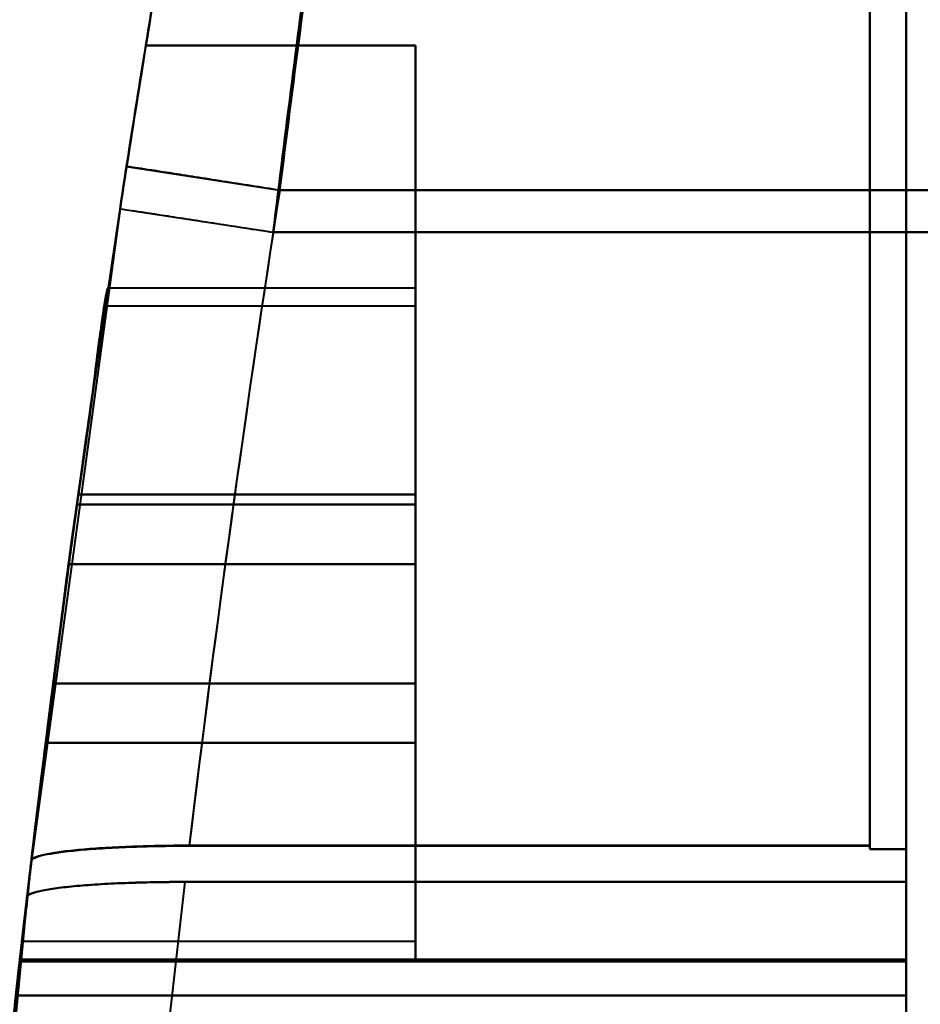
# Model space of a CAD drawing. Header units: millimetres. Extents: x -695 to 695, y -1115 to 611.
# Tile 14 of 87: x -565 to -547, y -312 to -293. Entities that reach past the tile are written whole.
import ezdxf

# ---------------------------------------------------------------- set-up
doc = ezdxf.new("R2010")
doc.units = ezdxf.units.MM
doc.layers.add('G-IMPT', color=8, linetype='Continuous', lineweight=40)

# ---------------------------------------------------------------- blocks, each defined once
blk = doc.blocks.new('NEXA 700 CALQUES_dwg-751640-Niveau de réf_')
at = {"layer": 'G-IMPT'}
for p, q in [((-548.17, -295.221), (-548.17, -306.105)), ((-548.17, -295.221), (-548.17, -306.105)), ((-548.17, -306.105), (-548.17, -295.221)), ((-548.17, -306.105), (-548.17, -295.221)), ((-547.47, -295.221), (-547.47, -306.105)), ((-547.47, -295.221), (-547.47, -306.105)), ((-547.47, -306.105), (-547.47, -295.221)), ((-547.47, -306.105), (-547.47, -295.221)), ((-548.17, -295.729), (-548.17, -306.105)), ((-548.17, -295.729), (-548.17, -306.105)), ((-548.17, -306.105), (-548.17, -295.729)), ((-548.17, -306.105), (-548.17, -295.729)), ((-547.47, -295.729), (-547.47, -306.105)), ((-547.47, -295.729), (-547.47, -306.105)), ((-547.47, -306.105), (-547.47, -295.729)), ((-547.47, -306.105), (-547.47, -295.729)), ((-548.17, -296.384), (-548.17, -306.919)), ((-548.17, -296.384), (-548.17, -306.919)), ((-548.17, -306.919), (-548.17, -296.384)), ((-548.17, -306.919), (-548.17, -296.384)), ((-547.47, -296.384), (-547.47, -306.919)), ((-547.47, -296.384), (-547.47, -306.919)), ((-547.47, -306.919), (-547.47, -296.384)), ((-547.47, -306.919), (-547.47, -296.384)), ((-548.17, -296.875), (-548.17, -306.919)), ((-548.17, -296.875), (-548.17, -306.919)), ((-548.17, -306.919), (-548.17, -296.875)), ((-548.17, -306.919), (-548.17, -296.875)), ((-547.47, -296.875), (-547.47, -306.919)), ((-547.47, -296.875), (-547.47, -306.919)), ((-547.47, -306.919), (-547.47, -296.875)), ((-547.47, -306.919), (-547.47, -296.875)), ((-562.563, -305.643), (-559.599, -306.105)), ((-562.563, -305.643), (-559.599, -306.105)), ((-562.69, -306.463), (-564.407, -319.085)), ((-562.69, -306.463), (-564.407, -319.085)), ((-562.69, -306.463), (-559.724, -306.919)), ((-562.69, -306.463), (-559.724, -306.919)), ((-556.97, -308), (-562.923, -308)), ((-556.97, -308), (-562.923, -308)), ((-556.97, -308), (-556.97, -321)), ((-556.97, -308), (-556.97, -321)), ((-556.97, -308), (-556.97, -321)), ((-556.97, -308), (-556.97, -321)), ((-556.97, -321), (-556.97, -308)), ((-556.97, -321), (-556.97, -308)), ((-556.97, -321), (-556.97, -308)), ((-556.97, -321), (-556.97, -308)), ((-556.97, -308.35), (-562.975, -308.35)), ((-556.97, -308.35), (-562.975, -308.35)), ((-556.97, -308.35), (-556.97, -320.65)), ((-556.97, -308.35), (-556.97, -320.65)), ((-556.97, -308.35), (-556.97, -320.65)), ((-556.97, -308.35), (-556.97, -320.65)), ((-556.97, -320.65), (-556.97, -308.35)), ((-556.97, -320.65), (-556.97, -308.35)), ((-556.97, -320.65), (-556.97, -308.35)), ((-556.97, -320.65), (-556.97, -308.35)), ((-563.681, -313.345), (-563.524, -312.191)), ((-563.524, -312.191), (-563.681, -313.345)), ((-563.681, -313.345), (-563.524, -312.191)), ((-563.524, -312.191), (-563.681, -313.345)), ((-563.681, -313.345), (-563.524, -312.191)), ((-563.524, -312.191), (-563.681, -313.345)), ((-563.681, -313.345), (-563.524, -312.191)), ((-563.524, -312.191), (-563.681, -313.345)), ((-563.984, -315.655), (-564.13, -316.809)), ((-564.13, -316.809), (-563.984, -315.655)), ((-563.984, -315.655), (-564.13, -316.809)), ((-564.13, -316.809), (-563.984, -315.655)), ((-563.984, -315.655), (-564.13, -316.809)), ((-564.13, -316.809), (-563.984, -315.655)), ((-563.984, -315.655), (-564.13, -316.809)), ((-564.13, -316.809), (-563.984, -315.655)), ((-564.589, -320.65), (-556.97, -320.65)), ((-564.589, -320.65), (-556.97, -320.65)), ((-564.628, -321), (-556.97, -321)), ((-564.628, -321), (-556.97, -321)), ((-547.47, -331.657), (-547.47, -321.006)), ((-547.47, -331.657), (-547.47, -321.006)), ((-547.47, -321.006), (-547.47, -331.657)), ((-547.47, -321.006), (-547.47, -331.657)), ((-547.47, -331.657), (-547.47, -321.041)), ((-547.47, -331.657), (-547.47, -321.041)), ((-547.47, -321.041), (-547.47, -331.657)), ((-547.47, -321.041), (-547.47, -331.657)), ((-547.47, -321.703), (-547.47, -331.657)), ((-547.47, -321.703), (-547.47, -331.657)), ((-547.47, -321.703), (-547.47, -331.657)), ((-547.47, -321.703), (-547.47, -331.657)), ((-547.47, -331.657), (-547.47, -321.703)), ((-547.47, -331.657), (-547.47, -321.703)), ((-547.47, -331.657), (-547.47, -321.703)), ((-547.47, -331.657), (-547.47, -321.703))]:
    blk.add_line(p, q, dxfattribs=at)
at = {"layer": 'G-IMPT', "flags": 128}
for points in [[(-556.97, -303.3), (-558.275, -303.3), (-559.58, -303.3), (-560.885, -303.3), (-562.19, -303.3)], [(-562.19, -303.3), (-560.885, -303.3), (-559.58, -303.3), (-558.275, -303.3), (-556.97, -303.3)], [(-562.19, -303.3), (-560.885, -303.3), (-559.58, -303.3), (-558.275, -303.3), (-556.97, -303.3)], [(-556.97, -303.3), (-558.275, -303.3), (-559.58, -303.3), (-560.885, -303.3), (-562.19, -303.3)], [(-556.97, -303.3), (-558.275, -303.3), (-559.58, -303.3), (-560.885, -303.3), (-562.19, -303.3)], [(-562.19, -303.3), (-560.885, -303.3), (-559.58, -303.3), (-558.275, -303.3), (-556.97, -303.3)], [(-562.19, -303.3), (-560.885, -303.3), (-559.58, -303.3), (-558.275, -303.3), (-556.97, -303.3)], [(-556.97, -303.3), (-558.275, -303.3), (-559.58, -303.3), (-560.885, -303.3), (-562.19, -303.3)], [(-556.97, -303.3), (-558.275, -303.3), (-559.58, -303.3), (-560.885, -303.3), (-562.19, -303.3)], [(-562.19, -303.3), (-560.885, -303.3), (-559.58, -303.3), (-558.275, -303.3), (-556.97, -303.3)], [(-562.19, -303.3), (-560.885, -303.3), (-559.58, -303.3), (-558.275, -303.3), (-556.97, -303.3)], [(-556.97, -303.3), (-558.275, -303.3), (-559.58, -303.3), (-560.885, -303.3), (-562.19, -303.3)], [(-556.97, -303.3), (-558.275, -303.3), (-559.58, -303.3), (-560.885, -303.3), (-562.19, -303.3)], [(-562.19, -303.3), (-560.885, -303.3), (-559.58, -303.3), (-558.275, -303.3), (-556.97, -303.3)], [(-562.19, -303.3), (-560.885, -303.3), (-559.58, -303.3), (-558.275, -303.3), (-556.97, -303.3)], [(-556.97, -303.3), (-558.275, -303.3), (-559.58, -303.3), (-560.885, -303.3), (-562.19, -303.3)], [(-556.97, -303.3), (-556.97, -305.475), (-556.97, -307.65), (-556.97, -309.825), (-556.97, -312)], [(-556.97, -312), (-556.97, -309.825), (-556.97, -307.65), (-556.97, -305.475), (-556.97, -303.3)], [(-556.97, -312), (-556.97, -309.825), (-556.97, -307.65), (-556.97, -305.475), (-556.97, -303.3)], [(-556.97, -303.3), (-556.97, -305.475), (-556.97, -307.65), (-556.97, -309.825), (-556.97, -312)], [(-556.97, -303.3), (-556.97, -305.475), (-556.97, -307.65), (-556.97, -309.825), (-556.97, -312)], [(-556.97, -312), (-556.97, -309.825), (-556.97, -307.65), (-556.97, -305.475), (-556.97, -303.3)], [(-556.97, -312), (-556.97, -309.825), (-556.97, -307.65), (-556.97, -305.475), (-556.97, -303.3)], [(-556.97, -303.3), (-556.97, -305.475), (-556.97, -307.65), (-556.97, -309.825), (-556.97, -312)], [(-556.97, -312), (-556.97, -309.825), (-556.97, -307.65), (-556.97, -305.475), (-556.97, -303.3)], [(-556.97, -303.3), (-556.97, -305.475), (-556.97, -307.65), (-556.97, -309.825), (-556.97, -312)], [(-556.97, -312), (-556.97, -309.825), (-556.97, -307.65), (-556.97, -305.475), (-556.97, -303.3)], [(-556.97, -303.3), (-556.97, -305.475), (-556.97, -307.65), (-556.97, -309.825), (-556.97, -312)], [(-556.97, -312), (-556.97, -309.825), (-556.97, -307.65), (-556.97, -305.475), (-556.97, -303.3)], [(-556.97, -303.3), (-556.97, -305.475), (-556.97, -307.65), (-556.97, -309.825), (-556.97, -312)], [(-556.97, -312), (-556.97, -309.825), (-556.97, -307.65), (-556.97, -305.475), (-556.97, -303.3)], [(-556.97, -303.3), (-556.97, -305.475), (-556.97, -307.65), (-556.97, -309.825), (-556.97, -312)], [(-548.17, -306.105), (-551.027, -306.105), (-553.884, -306.105), (-556.741, -306.105), (-559.599, -306.105)], [(-548.17, -306.105), (-551.027, -306.105), (-553.884, -306.105), (-556.741, -306.105), (-559.599, -306.105)], [(-559.599, -306.105), (-556.741, -306.105), (-553.884, -306.105), (-551.027, -306.105), (-548.17, -306.105)], [(-559.599, -306.105), (-556.741, -306.105), (-553.884, -306.105), (-551.027, -306.105), (-548.17, -306.105)], [(-548.17, -306.105), (-548.17, -309.296), (-548.17, -312.487), (-548.17, -315.678), (-548.17, -318.869)], [(-548.17, -318.802), (-548.17, -315.627), (-548.17, -312.453), (-548.17, -309.279), (-548.17, -306.105)], [(-548.17, -306.105), (-548.17, -309.279), (-548.17, -312.453), (-548.17, -315.627), (-548.17, -318.802)], [(-548.17, -306.105), (-548.17, -309.296), (-548.17, -312.487), (-548.17, -315.678), (-548.17, -318.869)], [(-548.17, -318.802), (-548.17, -315.627), (-548.17, -312.453), (-548.17, -309.279), (-548.17, -306.105)], [(-548.17, -306.105), (-548.17, -309.279), (-548.17, -312.453), (-548.17, -315.627), (-548.17, -318.802)], [(-547.47, -306.105), (-547.645, -306.105), (-547.82, -306.105), (-547.995, -306.105), (-548.17, -306.105)], [(-548.17, -318.869), (-548.17, -315.678), (-548.17, -312.487), (-548.17, -309.296), (-548.17, -306.105)], [(-548.17, -306.105), (-547.995, -306.105), (-547.82, -306.105), (-547.645, -306.105), (-547.47, -306.105)], [(-547.47, -306.105), (-547.645, -306.105), (-547.82, -306.105), (-547.995, -306.105), (-548.17, -306.105)], [(-548.17, -318.869), (-548.17, -315.678), (-548.17, -312.487), (-548.17, -309.296), (-548.17, -306.105)], [(-548.17, -306.105), (-547.995, -306.105), (-547.82, -306.105), (-547.645, -306.105), (-547.47, -306.105)], [(-547.47, -306.105), (-547.47, -309.296), (-547.47, -312.487), (-547.47, -315.678), (-547.47, -318.869)], [(-547.47, -306.105), (-547.47, -309.296), (-547.47, -312.487), (-547.47, -315.678), (-547.47, -318.869)], [(-547.47, -306.105), (-547.47, -309.454), (-547.47, -312.802), (-547.47, -316.151), (-547.47, -319.5)], [(-547.47, -318.869), (-547.47, -315.678), (-547.47, -312.487), (-547.47, -309.296), (-547.47, -306.105)], [(-547.47, -306.105), (-547.47, -309.454), (-547.47, -312.802), (-547.47, -316.151), (-547.47, -319.5)], [(-547.47, -318.869), (-547.47, -315.678), (-547.47, -312.487), (-547.47, -309.296), (-547.47, -306.105)], [(-536.97, -306.105), (-539.595, -306.105), (-542.22, -306.105), (-544.845, -306.105), (-547.47, -306.105)], [(-547.47, -319.5), (-547.47, -316.151), (-547.47, -312.802), (-547.47, -309.454), (-547.47, -306.105)], [(-547.47, -306.105), (-544.845, -306.105), (-542.22, -306.105), (-539.595, -306.105), (-536.97, -306.105)], [(-536.97, -306.105), (-539.595, -306.105), (-542.22, -306.105), (-544.845, -306.105), (-547.47, -306.105)], [(-547.47, -319.5), (-547.47, -316.151), (-547.47, -312.802), (-547.47, -309.454), (-547.47, -306.105)], [(-547.47, -306.105), (-544.845, -306.105), (-542.22, -306.105), (-539.595, -306.105), (-536.97, -306.105)], [(-559.724, -306.919), (-556.836, -306.919), (-553.947, -306.919), (-551.058, -306.919), (-548.17, -306.919)], [(-559.724, -306.919), (-556.836, -306.919), (-553.947, -306.919), (-551.058, -306.919), (-548.17, -306.919)], [(-548.17, -306.919), (-551.058, -306.919), (-553.947, -306.919), (-556.836, -306.919), (-559.724, -306.919)], [(-548.17, -306.919), (-551.058, -306.919), (-553.947, -306.919), (-556.836, -306.919), (-559.724, -306.919)], [(-548.17, -318.797), (-548.17, -315.827), (-548.17, -312.858), (-548.17, -309.888), (-548.17, -306.919)], [(-548.17, -306.919), (-548.17, -309.888), (-548.17, -312.858), (-548.17, -315.827), (-548.17, -318.797)], [(-548.17, -318.864), (-548.17, -315.878), (-548.17, -312.891), (-548.17, -309.905), (-548.17, -306.919)], [(-548.17, -318.797), (-548.17, -315.827), (-548.17, -312.858), (-548.17, -309.888), (-548.17, -306.919)], [(-548.17, -306.919), (-548.17, -309.888), (-548.17, -312.858), (-548.17, -315.827), (-548.17, -318.797)], [(-548.17, -318.864), (-548.17, -315.878), (-548.17, -312.891), (-548.17, -309.905), (-548.17, -306.919)], [(-547.47, -306.919), (-547.645, -306.919), (-547.82, -306.919), (-547.995, -306.919), (-548.17, -306.919)], [(-548.17, -306.919), (-548.17, -309.905), (-548.17, -312.891), (-548.17, -315.878), (-548.17, -318.864)], [(-548.17, -306.919), (-547.995, -306.919), (-547.82, -306.919), (-547.645, -306.919), (-547.47, -306.919)], [(-547.47, -306.919), (-547.645, -306.919), (-547.82, -306.919), (-547.995, -306.919), (-548.17, -306.919)], [(-548.17, -306.919), (-548.17, -309.905), (-548.17, -312.891), (-548.17, -315.878), (-548.17, -318.864)], [(-548.17, -306.919), (-547.995, -306.919), (-547.82, -306.919), (-547.645, -306.919), (-547.47, -306.919)], [(-547.47, -318.864), (-547.47, -315.878), (-547.47, -312.891), (-547.47, -309.905), (-547.47, -306.919)], [(-547.47, -318.864), (-547.47, -315.878), (-547.47, -312.891), (-547.47, -309.905), (-547.47, -306.919)], [(-547.47, -319.5), (-547.47, -316.355), (-547.47, -313.209), (-547.47, -310.064), (-547.47, -306.919)], [(-547.47, -306.919), (-547.47, -309.905), (-547.47, -312.891), (-547.47, -315.878), (-547.47, -318.864)], [(-547.47, -319.5), (-547.47, -316.355), (-547.47, -313.209), (-547.47, -310.064), (-547.47, -306.919)], [(-547.47, -306.919), (-547.47, -309.905), (-547.47, -312.891), (-547.47, -315.878), (-547.47, -318.864)], [(-547.47, -306.919), (-544.845, -306.919), (-542.22, -306.919), (-539.595, -306.919), (-536.97, -306.919)], [(-536.97, -306.919), (-539.595, -306.919), (-542.22, -306.919), (-544.845, -306.919), (-547.47, -306.919)], [(-547.47, -306.919), (-547.47, -310.064), (-547.47, -313.209), (-547.47, -316.355), (-547.47, -319.5)], [(-547.47, -306.919), (-544.845, -306.919), (-542.22, -306.919), (-539.595, -306.919), (-536.97, -306.919)], [(-536.97, -306.919), (-539.595, -306.919), (-542.22, -306.919), (-544.845, -306.919), (-547.47, -306.919)], [(-547.47, -306.919), (-547.47, -310.064), (-547.47, -313.209), (-547.47, -316.355), (-547.47, -319.5)], [(-563.498, -312), (-561.866, -312), (-560.234, -312), (-558.602, -312), (-556.97, -312)], [(-563.498, -312), (-561.866, -312), (-560.234, -312), (-558.602, -312), (-556.97, -312)], [(-556.97, -312), (-558.602, -312), (-560.234, -312), (-561.866, -312), (-563.498, -312)], [(-556.97, -312), (-558.602, -312), (-560.234, -312), (-561.866, -312), (-563.498, -312)], [(-563.498, -312), (-561.866, -312), (-560.234, -312), (-558.602, -312), (-556.97, -312)], [(-563.498, -312), (-561.866, -312), (-560.234, -312), (-558.602, -312), (-556.97, -312)], [(-556.97, -312), (-558.602, -312), (-560.234, -312), (-561.866, -312), (-563.498, -312)], [(-556.97, -312), (-558.602, -312), (-560.234, -312), (-561.866, -312), (-563.498, -312)], [(-563.498, -312), (-561.866, -312), (-560.234, -312), (-558.602, -312), (-556.97, -312)], [(-563.498, -312), (-561.866, -312), (-560.234, -312), (-558.602, -312), (-556.97, -312)], [(-556.97, -312), (-558.602, -312), (-560.234, -312), (-561.866, -312), (-563.498, -312)], [(-556.97, -312), (-558.602, -312), (-560.234, -312), (-561.866, -312), (-563.498, -312)], [(-563.498, -312), (-561.866, -312), (-560.234, -312), (-558.602, -312), (-556.97, -312)], [(-563.498, -312), (-561.866, -312), (-560.234, -312), (-558.602, -312), (-556.97, -312)], [(-556.97, -312), (-558.602, -312), (-560.234, -312), (-561.866, -312), (-563.498, -312)], [(-556.97, -312), (-558.602, -312), (-560.234, -312), (-561.866, -312), (-563.498, -312)], [(-563.524, -312.191), (-561.885, -312.191), (-560.247, -312.191), (-558.608, -312.191), (-556.97, -312.191)], [(-556.97, -312.191), (-558.608, -312.191), (-560.247, -312.191), (-561.885, -312.191), (-563.524, -312.191)], [(-563.524, -312.191), (-561.885, -312.191), (-560.247, -312.191), (-558.608, -312.191), (-556.97, -312.191)], [(-556.97, -312.191), (-558.608, -312.191), (-560.247, -312.191), (-561.885, -312.191), (-563.524, -312.191)], [(-556.97, -313.345), (-556.97, -313.057), (-556.97, -312.768), (-556.97, -312.479), (-556.97, -312.191)], [(-556.97, -312.191), (-556.97, -312.479), (-556.97, -312.768), (-556.97, -313.057), (-556.97, -313.345)], [(-556.97, -313.345), (-556.97, -313.057), (-556.97, -312.768), (-556.97, -312.479), (-556.97, -312.191)], [(-556.97, -312.191), (-556.97, -312.479), (-556.97, -312.768), (-556.97, -313.057), (-556.97, -313.345)], [(-556.97, -312.191), (-556.97, -312.479), (-556.97, -312.768), (-556.97, -313.057), (-556.97, -313.345)], [(-556.97, -313.345), (-556.97, -313.057), (-556.97, -312.768), (-556.97, -312.479), (-556.97, -312.191)], [(-556.97, -312.191), (-556.97, -312.479), (-556.97, -312.768), (-556.97, -313.057), (-556.97, -313.345)], [(-556.97, -313.345), (-556.97, -313.057), (-556.97, -312.768), (-556.97, -312.479), (-556.97, -312.191)], [(-556.97, -313.345), (-558.647, -313.345), (-560.325, -313.345), (-562.003, -313.345), (-563.681, -313.345)], [(-563.681, -313.345), (-562.003, -313.345), (-560.325, -313.345), (-558.647, -313.345), (-556.97, -313.345)], [(-556.97, -313.345), (-558.647, -313.345), (-560.325, -313.345), (-562.003, -313.345), (-563.681, -313.345)], [(-563.681, -313.345), (-562.003, -313.345), (-560.325, -313.345), (-558.647, -313.345), (-556.97, -313.345)], [(-556.97, -313.345), (-558.647, -313.345), (-560.325, -313.345), (-562.003, -313.345), (-563.681, -313.345)], [(-563.681, -313.345), (-562.003, -313.345), (-560.325, -313.345), (-558.647, -313.345), (-556.97, -313.345)], [(-556.97, -313.345), (-558.647, -313.345), (-560.325, -313.345), (-562.003, -313.345), (-563.681, -313.345)], [(-563.681, -313.345), (-562.003, -313.345), (-560.325, -313.345), (-558.647, -313.345), (-556.97, -313.345)], [(-556.97, -315.655), (-556.97, -315.077), (-556.97, -314.5), (-556.97, -313.923), (-556.97, -313.345)], [(-556.97, -313.345), (-556.97, -313.923), (-556.97, -314.5), (-556.97, -315.077), (-556.97, -315.655)], [(-556.97, -315.655), (-556.97, -315.077), (-556.97, -314.5), (-556.97, -313.923), (-556.97, -313.345)], [(-556.97, -313.345), (-556.97, -313.923), (-556.97, -314.5), (-556.97, -315.077), (-556.97, -315.655)], [(-556.97, -315.655), (-556.97, -315.077), (-556.97, -314.5), (-556.97, -313.923), (-556.97, -313.345)], [(-556.97, -313.345), (-556.97, -313.923), (-556.97, -314.5), (-556.97, -315.077), (-556.97, -315.655)], [(-556.97, -315.655), (-556.97, -315.077), (-556.97, -314.5), (-556.97, -313.923), (-556.97, -313.345)], [(-556.97, -313.345), (-556.97, -313.923), (-556.97, -314.5), (-556.97, -315.077), (-556.97, -315.655)], [(-563.984, -315.655), (-562.23, -315.655), (-560.477, -315.655), (-558.723, -315.655), (-556.97, -315.655)], [(-556.97, -315.655), (-558.723, -315.655), (-560.477, -315.655), (-562.23, -315.655), (-563.984, -315.655)], [(-563.984, -315.655), (-562.23, -315.655), (-560.477, -315.655), (-558.723, -315.655), (-556.97, -315.655)], [(-556.97, -315.655), (-558.723, -315.655), (-560.477, -315.655), (-562.23, -315.655), (-563.984, -315.655)], [(-563.984, -315.655), (-562.23, -315.655), (-560.477, -315.655), (-558.723, -315.655), (-556.97, -315.655)], [(-556.97, -315.655), (-558.723, -315.655), (-560.477, -315.655), (-562.23, -315.655), (-563.984, -315.655)], [(-563.984, -315.655), (-562.23, -315.655), (-560.477, -315.655), (-558.723, -315.655), (-556.97, -315.655)], [(-556.97, -315.655), (-558.723, -315.655), (-560.477, -315.655), (-562.23, -315.655), (-563.984, -315.655)], [(-556.97, -315.655), (-556.97, -315.943), (-556.97, -316.232), (-556.97, -316.521), (-556.97, -316.809)], [(-556.97, -316.809), (-556.97, -316.521), (-556.97, -316.232), (-556.97, -315.943), (-556.97, -315.655)], [(-556.97, -315.655), (-556.97, -315.943), (-556.97, -316.232), (-556.97, -316.521), (-556.97, -316.809)], [(-556.97, -316.809), (-556.97, -316.521), (-556.97, -316.232), (-556.97, -315.943), (-556.97, -315.655)], [(-556.97, -316.809), (-556.97, -316.521), (-556.97, -316.232), (-556.97, -315.943), (-556.97, -315.655)], [(-556.97, -315.655), (-556.97, -315.943), (-556.97, -316.232), (-556.97, -316.521), (-556.97, -316.809)], [(-556.97, -316.809), (-556.97, -316.521), (-556.97, -316.232), (-556.97, -315.943), (-556.97, -315.655)], [(-556.97, -315.655), (-556.97, -315.943), (-556.97, -316.232), (-556.97, -316.521), (-556.97, -316.809)], [(-564.13, -316.809), (-562.34, -316.809), (-560.55, -316.809), (-558.76, -316.809), (-556.97, -316.809)], [(-556.97, -316.809), (-558.76, -316.809), (-560.55, -316.809), (-562.34, -316.809), (-564.13, -316.809)], [(-564.13, -316.809), (-562.34, -316.809), (-560.55, -316.809), (-558.76, -316.809), (-556.97, -316.809)], [(-556.97, -316.809), (-558.76, -316.809), (-560.55, -316.809), (-562.34, -316.809), (-564.13, -316.809)], [(-561.351, -318.797), (-558.056, -318.797), (-554.76, -318.797), (-551.465, -318.797), (-548.17, -318.797)], [(-561.351, -318.797), (-558.056, -318.797), (-554.76, -318.797), (-551.465, -318.797), (-548.17, -318.797)], [(-548.17, -318.797), (-551.465, -318.797), (-554.76, -318.797), (-558.056, -318.797), (-561.351, -318.797)], [(-548.17, -318.797), (-551.465, -318.797), (-554.76, -318.797), (-558.056, -318.797), (-561.351, -318.797)], [(-548.17, -318.802), (-551.465, -318.802), (-554.761, -318.802), (-558.056, -318.802), (-561.351, -318.802)], [(-548.17, -318.802), (-551.465, -318.802), (-554.761, -318.802), (-558.056, -318.802), (-561.351, -318.802)], [(-561.351, -318.802), (-558.056, -318.802), (-554.761, -318.802), (-551.465, -318.802), (-548.17, -318.802)], [(-561.351, -318.802), (-558.056, -318.802), (-554.761, -318.802), (-551.465, -318.802), (-548.17, -318.802)], [(-548.17, -318.797), (-548.17, -318.814), (-548.17, -318.83), (-548.17, -318.847), (-548.17, -318.864)], [(-548.17, -318.797), (-548.17, -318.814), (-548.17, -318.83), (-548.17, -318.847), (-548.17, -318.864)], [(-548.17, -318.864), (-548.17, -318.847), (-548.17, -318.83), (-548.17, -318.814), (-548.17, -318.797)], [(-548.17, -318.864), (-548.17, -318.847), (-548.17, -318.83), (-548.17, -318.814), (-548.17, -318.797)], [(-548.17, -318.869), (-548.17, -318.852), (-548.17, -318.835), (-548.17, -318.818), (-548.17, -318.802)], [(-548.17, -318.869), (-548.17, -318.852), (-548.17, -318.835), (-548.17, -318.818), (-548.17, -318.802)], [(-548.17, -318.802), (-548.17, -318.818), (-548.17, -318.835), (-548.17, -318.852), (-548.17, -318.869)], [(-548.17, -318.802), (-548.17, -318.818), (-548.17, -318.835), (-548.17, -318.852), (-548.17, -318.869)], [(-547.47, -318.864), (-547.645, -318.864), (-547.82, -318.864), (-547.995, -318.864), (-548.17, -318.864)], [(-548.17, -318.864), (-547.995, -318.864), (-547.82, -318.864), (-547.645, -318.864), (-547.47, -318.864)], [(-547.47, -318.864), (-547.645, -318.864), (-547.82, -318.864), (-547.995, -318.864), (-548.17, -318.864)], [(-548.17, -318.864), (-547.995, -318.864), (-547.82, -318.864), (-547.645, -318.864), (-547.47, -318.864)], [(-547.47, -318.869), (-547.645, -318.869), (-547.82, -318.869), (-547.995, -318.869), (-548.17, -318.869)], [(-548.17, -318.869), (-547.995, -318.869), (-547.82, -318.869), (-547.645, -318.869), (-547.47, -318.869)], [(-547.47, -318.869), (-547.645, -318.869), (-547.82, -318.869), (-547.995, -318.869), (-548.17, -318.869)], [(-548.17, -318.869), (-547.995, -318.869), (-547.82, -318.869), (-547.645, -318.869), (-547.47, -318.869)], [(-547.47, -321.006), (-547.47, -320.47), (-547.47, -319.935), (-547.47, -319.399), (-547.47, -318.864)], [(-547.47, -321.006), (-547.47, -320.47), (-547.47, -319.935), (-547.47, -319.399), (-547.47, -318.864)], [(-547.47, -318.864), (-547.47, -319.399), (-547.47, -319.935), (-547.47, -320.47), (-547.47, -321.006)], [(-547.47, -318.864), (-547.47, -319.399), (-547.47, -319.935), (-547.47, -320.47), (-547.47, -321.006)], [(-547.47, -318.869), (-547.47, -319.412), (-547.47, -319.955), (-547.47, -320.498), (-547.47, -321.041)], [(-547.47, -318.869), (-547.47, -319.412), (-547.47, -319.955), (-547.47, -320.498), (-547.47, -321.041)], [(-547.47, -321.041), (-547.47, -320.498), (-547.47, -319.955), (-547.47, -319.412), (-547.47, -318.869)], [(-547.47, -321.041), (-547.47, -320.498), (-547.47, -319.955), (-547.47, -319.412), (-547.47, -318.869)], [(-564.407, -319.089), (-564.465, -319.577), (-564.521, -320.065), (-564.578, -320.553), (-564.633, -321.041)], [(-564.407, -319.089), (-564.465, -319.577), (-564.521, -320.065), (-564.578, -320.553), (-564.633, -321.041)], [(-564.633, -321.041), (-564.578, -320.553), (-564.521, -320.065), (-564.465, -319.577), (-564.407, -319.089)], [(-564.633, -321.041), (-564.578, -320.553), (-564.521, -320.065), (-564.465, -319.577), (-564.407, -319.089)], [(-564.629, -321.006), (-564.574, -320.526), (-564.519, -320.045), (-564.463, -319.565), (-564.407, -319.085)], [(-564.629, -321.006), (-564.574, -320.526), (-564.519, -320.045), (-564.463, -319.565), (-564.407, -319.085)], [(-564.407, -319.085), (-564.463, -319.565), (-564.519, -320.045), (-564.574, -320.526), (-564.629, -321.006)], [(-564.407, -319.085), (-564.463, -319.565), (-564.519, -320.045), (-564.574, -320.526), (-564.629, -321.006)], [(-547.47, -319.5), (-550.961, -319.5), (-554.452, -319.5), (-557.943, -319.5), (-561.435, -319.5)], [(-561.435, -319.5), (-557.943, -319.5), (-554.452, -319.5), (-550.961, -319.5), (-547.47, -319.5)], [(-547.47, -319.5), (-550.961, -319.5), (-554.452, -319.5), (-557.943, -319.5), (-561.435, -319.5)], [(-561.435, -319.5), (-557.943, -319.5), (-554.452, -319.5), (-550.961, -319.5), (-547.47, -319.5)], [(-561.435, -319.5), (-557.943, -319.5), (-554.452, -319.5), (-550.961, -319.5), (-547.47, -319.5)], [(-547.47, -319.5), (-550.961, -319.5), (-554.452, -319.5), (-557.943, -319.5), (-561.435, -319.5)], [(-561.435, -319.5), (-557.943, -319.5), (-554.452, -319.5), (-550.961, -319.5), (-547.47, -319.5)], [(-547.47, -319.5), (-550.961, -319.5), (-554.452, -319.5), (-557.943, -319.5), (-561.435, -319.5)], [(-547.47, -321.703), (-547.47, -321.152), (-547.47, -320.601), (-547.47, -320.051), (-547.47, -319.5)], [(-547.47, -319.5), (-547.47, -320.051), (-547.47, -320.601), (-547.47, -321.152), (-547.47, -321.703)], [(-547.47, -321.703), (-547.47, -321.152), (-547.47, -320.601), (-547.47, -320.051), (-547.47, -319.5)], [(-547.47, -319.5), (-547.47, -320.051), (-547.47, -320.601), (-547.47, -321.152), (-547.47, -321.703)], [(-547.47, -321.703), (-547.47, -321.152), (-547.47, -320.601), (-547.47, -320.051), (-547.47, -319.5)], [(-547.47, -319.5), (-547.47, -320.051), (-547.47, -320.601), (-547.47, -321.152), (-547.47, -321.703)], [(-547.47, -321.703), (-547.47, -321.152), (-547.47, -320.601), (-547.47, -320.051), (-547.47, -319.5)], [(-547.47, -319.5), (-547.47, -320.051), (-547.47, -320.601), (-547.47, -321.152), (-547.47, -321.703)], [(-564.489, -319.788), (-565.904, -334.478), (-566.73, -349.214), (-566.826, -352.221)], [(-564.489, -319.788), (-565.904, -334.478), (-566.73, -349.214), (-566.826, -352.221)], [(-564.707, -321.703), (-564.654, -321.224), (-564.599, -320.745), (-564.545, -320.266), (-564.489, -319.788)], [(-564.489, -319.788), (-564.545, -320.266), (-564.599, -320.745), (-564.654, -321.224), (-564.707, -321.703)], [(-564.707, -321.703), (-564.654, -321.224), (-564.599, -320.745), (-564.545, -320.266), (-564.489, -319.788)], [(-564.489, -319.788), (-564.545, -320.266), (-564.599, -320.745), (-564.654, -321.224), (-564.707, -321.703)], [(-564.489, -319.788), (-564.545, -320.266), (-564.599, -320.745), (-564.654, -321.224), (-564.707, -321.703)], [(-564.707, -321.703), (-564.654, -321.224), (-564.599, -320.745), (-564.545, -320.266), (-564.489, -319.788)], [(-564.489, -319.788), (-564.545, -320.266), (-564.599, -320.745), (-564.654, -321.224), (-564.707, -321.703)], [(-564.707, -321.703), (-564.654, -321.224), (-564.599, -320.745), (-564.545, -320.266), (-564.489, -319.788)], [(-547.47, -321.041), (-551.76, -321.041), (-556.051, -321.041), (-560.342, -321.041), (-564.633, -321.041)], [(-564.633, -321.041), (-560.342, -321.041), (-556.051, -321.041), (-551.76, -321.041), (-547.47, -321.041)], [(-547.47, -321.041), (-551.76, -321.041), (-556.051, -321.041), (-560.342, -321.041), (-564.633, -321.041)], [(-564.633, -321.041), (-560.342, -321.041), (-556.051, -321.041), (-551.76, -321.041), (-547.47, -321.041)], [(-547.47, -321.006), (-551.759, -321.006), (-556.049, -321.006), (-560.339, -321.006), (-564.629, -321.006)], [(-564.629, -321.006), (-560.339, -321.006), (-556.049, -321.006), (-551.759, -321.006), (-547.47, -321.006)], [(-547.47, -321.006), (-551.759, -321.006), (-556.049, -321.006), (-560.339, -321.006), (-564.629, -321.006)], [(-564.629, -321.006), (-560.339, -321.006), (-556.049, -321.006), (-551.759, -321.006), (-547.47, -321.006)], [(-547.47, -321.703), (-551.779, -321.703), (-556.088, -321.703), (-560.398, -321.703), (-564.707, -321.703)], [(-564.707, -321.703), (-560.398, -321.703), (-556.088, -321.703), (-551.779, -321.703), (-547.47, -321.703)], [(-547.47, -321.703), (-551.779, -321.703), (-556.088, -321.703), (-560.398, -321.703), (-564.707, -321.703)], [(-564.707, -321.703), (-560.398, -321.703), (-556.088, -321.703), (-551.779, -321.703), (-547.47, -321.703)], [(-564.707, -321.703), (-560.398, -321.703), (-556.088, -321.703), (-551.779, -321.703), (-547.47, -321.703)], [(-547.47, -321.703), (-551.779, -321.703), (-556.088, -321.703), (-560.398, -321.703), (-564.707, -321.703)], [(-564.707, -321.703), (-560.398, -321.703), (-556.088, -321.703), (-551.779, -321.703), (-547.47, -321.703)], [(-547.47, -321.703), (-551.779, -321.703), (-556.088, -321.703), (-560.398, -321.703), (-564.707, -321.703)]]:
    blk.add_lwpolyline(points, dxfattribs=at)
at = {"layer": 'G-IMPT'}
for radius, start, end in [(368.984, 170.76754, 172.13369), (368.984, 170.76754, 172.13369), (368.984, 170.76754, 172.13369), (368.984, 170.76754, 172.13369), (368.984, 170.76754, 172.13369), (368.984, 170.76754, 172.13369), (368.984, 170.76754, 172.13369), (368.984, 170.76754, 172.13369), (368.984, 170.76754, 172.13369), (368.984, 170.76754, 172.13369), (368.984, 170.76754, 172.13369), (368.984, 170.76754, 172.13369), (368.984, 170.76754, 172.13369), (368.984, 170.76754, 172.13369), (368.984, 170.76754, 172.13369), (368.984, 170.76754, 172.13369), (368.984, 171.13588, 173.24357), (368.984, 171.13588, 173.24357), (368.984, 171.13588, 173.24357), (368.984, 171.13588, 173.24357), (365.984, 171.13588, 173.14254), (365.984, 171.13588, 173.14254), (365.984, 171.13588, 173.14254), (365.984, 171.13588, 173.14254), (368.984, 171.26481, 173.24283), (368.984, 171.26481, 173.24283), (368.984, 171.26481, 173.24283), (368.984, 171.26481, 173.24283), (365.984, 171.26481, 173.14179), (365.984, 171.26481, 173.14179), (365.984, 171.26481, 173.14179), (365.984, 171.26481, 173.14179), (368.984, 172.34452, 172.70619), (368.984, 172.34452, 172.70619), (368.984, 172.34452, 172.70619), (368.984, 172.34452, 172.70619), (368.984, 172.34452, 172.70619), (368.984, 172.34452, 172.70619), (368.984, 172.34452, 172.70619), (368.984, 172.34452, 172.70619), (365.984, 173.25266, 178.40374), (365.984, 173.25266, 178.40374), (365.984, 173.25266, 178.40374), (365.984, 173.25266, 178.40374), (365.984, 173.25266, 178.40374), (365.984, 173.25266, 178.40374), (365.984, 173.25266, 178.40374), (365.984, 173.25266, 178.40374), (368.984, 173.35278, 178.40374), (368.984, 173.35278, 178.40374), (368.984, 173.35278, 178.40374), (368.984, 173.35278, 178.40374), (368.984, 173.35278, 178.40374), (368.984, 173.35278, 178.40374), (368.984, 173.35278, 178.40374), (368.984, 173.35278, 178.40374)]:
    blk.add_arc((-197.985, -362.5), radius, start, end, dxfattribs=at)
for points in [[(-559.599, -306.105), (-559.469, -305.084), (-559.212, -303.048), (-558.823, -300.13), (-558.455, -297.474), (-558.236, -295.922), (-558.133, -295.221)], [(-558.133, -295.221), (-558.234, -295.921), (-558.458, -297.491), (-558.822, -300.125), (-559.211, -303.048), (-559.472, -305.09), (-559.599, -306.105)], [(-559.599, -306.105), (-559.469, -305.084), (-559.212, -303.048), (-558.823, -300.13), (-558.455, -297.474), (-558.236, -295.922), (-558.133, -295.221)], [(-558.133, -295.221), (-558.234, -295.921), (-558.458, -297.491), (-558.822, -300.125), (-559.211, -303.048), (-559.472, -305.09), (-559.599, -306.105)], [(-558.329, -296.384), (-558.429, -297.076), (-558.639, -298.593), (-558.993, -301.194), (-559.36, -303.99), (-559.603, -305.942), (-559.724, -306.919)], [(-559.724, -306.919), (-559.605, -305.943), (-559.357, -303.972), (-558.994, -301.2), (-558.639, -298.588), (-558.428, -297.084), (-558.329, -296.384)], [(-558.329, -296.384), (-558.429, -297.076), (-558.639, -298.593), (-558.993, -301.194), (-559.36, -303.99), (-559.603, -305.942), (-559.724, -306.919)], [(-559.724, -306.919), (-559.605, -305.943), (-559.357, -303.972), (-558.994, -301.2), (-558.639, -298.588), (-558.428, -297.084), (-558.329, -296.384)], [(-562.563, -305.643), (-562.308, -304.01), (-561.772, -300.726), (-561.29, -297.998), (-561.085, -296.864)], [(-562.563, -305.643), (-562.308, -304.01), (-561.772, -300.726), (-561.29, -297.998), (-561.085, -296.864)], [(-561.085, -296.864), (-561.295, -298.029), (-561.772, -300.726), (-562.303, -303.979), (-562.563, -305.643)], [(-561.085, -296.864), (-561.295, -298.029), (-561.772, -300.726), (-562.303, -303.979), (-562.563, -305.643)], [(-561.282, -297.966), (-561.484, -299.1), (-561.945, -301.76), (-562.448, -304.892), (-562.69, -306.463)], [(-561.282, -297.966), (-561.484, -299.1), (-561.945, -301.76), (-562.448, -304.892), (-562.69, -306.463)], [(-562.69, -306.463), (-562.444, -304.861), (-561.947, -301.774), (-561.484, -299.103), (-561.282, -297.966)], [(-562.69, -306.463), (-562.444, -304.861), (-561.947, -301.774), (-561.484, -299.103), (-561.282, -297.966)], [(-559.599, -306.105), (-559.948, -306.05), (-560.713, -305.931), (-561.761, -305.768), (-562.412, -305.666), (-562.563, -305.643), (-562.563, -305.643)], [(-559.599, -306.105), (-559.948, -306.05), (-560.713, -305.931), (-561.761, -305.768), (-562.412, -305.666), (-562.563, -305.643), (-562.563, -305.643)], [(-562.69, -306.463), (-562.69, -306.463), (-562.539, -306.486), (-561.887, -306.586), (-560.839, -306.747), (-560.074, -306.865), (-559.724, -306.919)], [(-562.69, -306.463), (-562.69, -306.463), (-562.539, -306.486), (-561.887, -306.586), (-560.839, -306.747), (-560.074, -306.865), (-559.724, -306.919)], [(-564.407, -319.085), (-564.402, -319.044), (-564.235, -318.972), (-563.551, -318.876), (-562.54, -318.811), (-561.747, -318.8), (-561.351, -318.797)], [(-564.407, -319.085), (-564.402, -319.044), (-564.235, -318.972), (-563.551, -318.876), (-562.54, -318.811), (-561.747, -318.8), (-561.351, -318.797)], [(-561.351, -318.797), (-561.559, -318.797), (-561.96, -318.801), (-562.514, -318.817), (-563.045, -318.844), (-563.511, -318.88), (-563.89, -318.924), (-564.183, -318.974), (-564.354, -319.027), (-564.401, -319.065), (-564.407, -319.085)], [(-561.351, -318.797), (-561.559, -318.797), (-561.96, -318.801), (-562.514, -318.817), (-563.045, -318.844), (-563.511, -318.88), (-563.89, -318.924), (-564.183, -318.974), (-564.354, -319.027), (-564.401, -319.065), (-564.407, -319.085)], [(-561.351, -318.802), (-561.748, -318.804), (-562.54, -318.815), (-563.551, -318.88), (-564.235, -318.977), (-564.402, -319.049), (-564.407, -319.089)], [(-561.351, -318.802), (-561.748, -318.804), (-562.54, -318.815), (-563.551, -318.88), (-564.235, -318.977), (-564.402, -319.049), (-564.407, -319.089)], [(-564.407, -319.089), (-564.402, -319.07), (-564.355, -319.031), (-564.183, -318.979), (-563.891, -318.928), (-563.511, -318.884), (-563.045, -318.849), (-562.514, -318.822), (-561.961, -318.806), (-561.559, -318.802), (-561.351, -318.802)], [(-564.407, -319.089), (-564.402, -319.07), (-564.355, -319.031), (-564.183, -318.979), (-563.891, -318.928), (-563.511, -318.884), (-563.045, -318.849), (-562.514, -318.822), (-561.961, -318.806), (-561.559, -318.802), (-561.351, -318.802)], [(-561.435, -319.5), (-561.642, -319.5), (-562.044, -319.504), (-562.598, -319.52), (-563.128, -319.547), (-563.594, -319.583), (-563.973, -319.627), (-564.266, -319.677), (-564.437, -319.73), (-564.484, -319.768), (-564.489, -319.788)], [(-564.489, -319.788), (-564.484, -319.748), (-564.318, -319.676), (-563.634, -319.579), (-562.623, -319.514), (-561.831, -319.503), (-561.435, -319.5)], [(-561.435, -319.5), (-561.831, -319.503), (-562.623, -319.514), (-563.634, -319.579), (-564.318, -319.676), (-564.484, -319.748), (-564.489, -319.788)], [(-564.489, -319.788), (-564.484, -319.768), (-564.437, -319.73), (-564.266, -319.677), (-563.973, -319.627), (-563.594, -319.583), (-563.128, -319.547), (-562.598, -319.52), (-562.044, -319.504), (-561.642, -319.5), (-561.435, -319.5)], [(-561.435, -319.5), (-561.642, -319.5), (-562.044, -319.504), (-562.598, -319.52), (-563.128, -319.547), (-563.594, -319.583), (-563.973, -319.627), (-564.266, -319.677), (-564.437, -319.73), (-564.484, -319.768), (-564.489, -319.788)], [(-564.489, -319.788), (-564.484, -319.748), (-564.318, -319.676), (-563.634, -319.579), (-562.623, -319.514), (-561.831, -319.503), (-561.435, -319.5)], [(-561.435, -319.5), (-561.831, -319.503), (-562.623, -319.514), (-563.634, -319.579), (-564.318, -319.676), (-564.484, -319.748), (-564.489, -319.788)], [(-564.489, -319.788), (-564.484, -319.768), (-564.437, -319.73), (-564.266, -319.677), (-563.973, -319.627), (-563.594, -319.583), (-563.128, -319.547), (-562.598, -319.52), (-562.044, -319.504), (-561.642, -319.5), (-561.435, -319.5)]]:
    blk.add_open_spline(points, degree=3, dxfattribs=at)
for points, knots in [([(-562.923, -308), (-562.94, -308), (-562.988, -308.257), (-563.097, -309.066), (-563.197, -309.882), (-563.332, -310.873), (-563.498, -312), (-563.674, -313.223), (-563.835, -314.495), (-563.988, -315.768), (-564.202, -317.401), (-564.427, -319.205), (-564.574, -320.658), (-564.621, -321), (-564.628, -321)], [0, 0, 0, 0, 0.125, 0.1875, 0.25, 0.3125, 0.375, 0.4375, 0.5, 0.5625, 0.625, 0.75, 0.875, 1, 1, 1, 1]), ([(-564.628, -321), (-564.621, -321), (-564.574, -320.658), (-564.427, -319.205), (-564.202, -317.401), (-563.988, -315.768), (-563.835, -314.495), (-563.674, -313.223), (-563.498, -312), (-563.332, -310.873), (-563.197, -309.882), (-563.097, -309.066), (-562.988, -308.256), (-562.94, -308), (-562.923, -308)], [0, 0, 0, 0, 0.125, 0.25, 0.375, 0.4375, 0.5, 0.5625, 0.625, 0.6875, 0.75, 0.8125, 0.875, 1, 1, 1, 1]), ([(-562.923, -308), (-562.94, -308), (-562.988, -308.257), (-563.097, -309.066), (-563.197, -309.882), (-563.332, -310.873), (-563.498, -312), (-563.674, -313.223), (-563.835, -314.495), (-563.988, -315.768), (-564.202, -317.401), (-564.427, -319.205), (-564.574, -320.658), (-564.621, -321), (-564.628, -321)], [0, 0, 0, 0, 0.125, 0.1875, 0.25, 0.3125, 0.375, 0.4375, 0.5, 0.5625, 0.625, 0.75, 0.875, 1, 1, 1, 1]), ([(-564.628, -321), (-564.621, -321), (-564.574, -320.658), (-564.427, -319.205), (-564.202, -317.401), (-563.988, -315.768), (-563.835, -314.495), (-563.674, -313.223), (-563.498, -312), (-563.332, -310.873), (-563.197, -309.882), (-563.097, -309.066), (-562.988, -308.256), (-562.94, -308), (-562.923, -308)], [0, 0, 0, 0, 0.125, 0.25, 0.375, 0.4375, 0.5, 0.5625, 0.625, 0.6875, 0.75, 0.8125, 0.875, 1, 1, 1, 1]), ([(-564.628, -321), (-564.623, -320.952), (-564.606, -320.801), (-564.561, -320.406), (-564.507, -319.937), (-564.46, -319.536), (-564.43, -319.286), (-564.384, -318.893), (-564.297, -318.163), (-564.151, -316.97), (-564.017, -315.911), (-563.91, -315.081), (-563.834, -314.495), (-563.756, -313.91), (-563.645, -313.08), (-563.501, -312.022), (-563.335, -310.832), (-563.231, -310.104), (-563.174, -309.712), (-563.138, -309.462), (-563.08, -309.062), (-563.011, -308.594), (-562.952, -308.2), (-562.93, -308.048), (-562.923, -308)], [0, 0, 0, 0, 0.0625, 0.125, 0.1875, 0.21875, 0.234375, 0.25, 0.3125, 0.375, 0.4375, 0.46875, 0.5, 0.53125, 0.5625, 0.625, 0.6875, 0.75, 0.765625, 0.78125, 0.8125, 0.875, 0.9375, 1, 1, 1, 1]), ([(-562.923, -308), (-562.93, -308.048), (-562.952, -308.2), (-563.011, -308.594), (-563.08, -309.062), (-563.138, -309.462), (-563.174, -309.712), (-563.231, -310.104), (-563.335, -310.832), (-563.501, -312.022), (-563.645, -313.08), (-563.756, -313.91), (-563.834, -314.495), (-563.91, -315.081), (-564.017, -315.911), (-564.151, -316.97), (-564.297, -318.163), (-564.384, -318.893), (-564.43, -319.286), (-564.46, -319.537), (-564.507, -319.937), (-564.561, -320.406), (-564.606, -320.801), (-564.623, -320.952), (-564.628, -321)], [0, 0, 0, 0, 0.0625, 0.125, 0.1875, 0.21875, 0.234375, 0.25, 0.3125, 0.375, 0.4375, 0.46875, 0.5, 0.53125, 0.5625, 0.625, 0.6875, 0.75, 0.765625, 0.78125, 0.8125, 0.875, 0.9375, 1, 1, 1, 1]), ([(-564.628, -321), (-564.623, -320.952), (-564.606, -320.801), (-564.561, -320.406), (-564.507, -319.937), (-564.46, -319.536), (-564.43, -319.286), (-564.384, -318.893), (-564.297, -318.163), (-564.151, -316.97), (-564.017, -315.911), (-563.91, -315.081), (-563.834, -314.495), (-563.756, -313.91), (-563.645, -313.08), (-563.501, -312.022), (-563.335, -310.832), (-563.231, -310.104), (-563.174, -309.712), (-563.138, -309.462), (-563.08, -309.062), (-563.011, -308.594), (-562.952, -308.2), (-562.93, -308.048), (-562.923, -308)], [0, 0, 0, 0, 0.0625, 0.125, 0.1875, 0.21875, 0.234375, 0.25, 0.3125, 0.375, 0.4375, 0.46875, 0.5, 0.53125, 0.5625, 0.625, 0.6875, 0.75, 0.765625, 0.78125, 0.8125, 0.875, 0.9375, 1, 1, 1, 1]), ([(-562.923, -308), (-562.93, -308.048), (-562.952, -308.2), (-563.011, -308.594), (-563.08, -309.062), (-563.138, -309.462), (-563.174, -309.712), (-563.231, -310.104), (-563.335, -310.832), (-563.501, -312.022), (-563.645, -313.08), (-563.756, -313.91), (-563.834, -314.495), (-563.91, -315.081), (-564.017, -315.911), (-564.151, -316.97), (-564.297, -318.163), (-564.384, -318.893), (-564.43, -319.286), (-564.46, -319.537), (-564.507, -319.937), (-564.561, -320.406), (-564.606, -320.801), (-564.623, -320.952), (-564.628, -321)], [0, 0, 0, 0, 0.0625, 0.125, 0.1875, 0.21875, 0.234375, 0.25, 0.3125, 0.375, 0.4375, 0.46875, 0.5, 0.53125, 0.5625, 0.625, 0.6875, 0.75, 0.765625, 0.78125, 0.8125, 0.875, 0.9375, 1, 1, 1, 1]), ([(-562.975, -308.35), (-562.981, -308.396), (-563.003, -308.539), (-563.058, -308.912), (-563.122, -309.355), (-563.177, -309.733), (-563.211, -309.97), (-563.265, -310.341), (-563.363, -311.03), (-563.52, -312.156), (-563.656, -313.156), (-563.761, -313.942), (-563.834, -314.496), (-563.906, -315.05), (-564.007, -315.835), (-564.134, -316.838), (-564.273, -317.966), (-564.356, -318.656), (-564.4, -319.028), (-564.428, -319.265), (-564.473, -319.645), (-564.524, -320.088), (-564.567, -320.462), (-564.583, -320.605), (-564.589, -320.65)], [0, 0, 0, 0, 0.0625, 0.125, 0.1875, 0.21875, 0.234375, 0.25, 0.3125, 0.375, 0.4375, 0.46875, 0.5, 0.53125, 0.5625, 0.625, 0.6875, 0.75, 0.765625, 0.78125, 0.8125, 0.875, 0.9375, 1, 1, 1, 1]), ([(-564.589, -320.65), (-564.583, -320.605), (-564.567, -320.462), (-564.524, -320.088), (-564.473, -319.645), (-564.428, -319.265), (-564.4, -319.028), (-564.356, -318.656), (-564.273, -317.966), (-564.134, -316.838), (-564.007, -315.835), (-563.906, -315.05), (-563.834, -314.496), (-563.761, -313.942), (-563.656, -313.156), (-563.52, -312.156), (-563.363, -311.03), (-563.265, -310.341), (-563.211, -309.97), (-563.177, -309.733), (-563.122, -309.355), (-563.058, -308.912), (-563.003, -308.539), (-562.981, -308.396), (-562.975, -308.35)], [0, 0, 0, 0, 0.0625, 0.125, 0.1875, 0.21875, 0.234375, 0.25, 0.3125, 0.375, 0.4375, 0.46875, 0.5, 0.53125, 0.5625, 0.625, 0.6875, 0.75, 0.765625, 0.78125, 0.8125, 0.875, 0.9375, 1, 1, 1, 1]), ([(-562.975, -308.35), (-562.981, -308.396), (-563.003, -308.539), (-563.058, -308.912), (-563.122, -309.355), (-563.177, -309.733), (-563.211, -309.97), (-563.265, -310.341), (-563.363, -311.03), (-563.52, -312.156), (-563.656, -313.156), (-563.761, -313.942), (-563.834, -314.496), (-563.906, -315.05), (-564.007, -315.835), (-564.134, -316.838), (-564.273, -317.966), (-564.356, -318.656), (-564.4, -319.028), (-564.428, -319.265), (-564.473, -319.645), (-564.524, -320.088), (-564.567, -320.462), (-564.583, -320.605), (-564.589, -320.65)], [0, 0, 0, 0, 0.0625, 0.125, 0.1875, 0.21875, 0.234375, 0.25, 0.3125, 0.375, 0.4375, 0.46875, 0.5, 0.53125, 0.5625, 0.625, 0.6875, 0.75, 0.765625, 0.78125, 0.8125, 0.875, 0.9375, 1, 1, 1, 1]), ([(-564.589, -320.65), (-564.583, -320.605), (-564.567, -320.462), (-564.524, -320.088), (-564.473, -319.645), (-564.428, -319.265), (-564.4, -319.028), (-564.356, -318.656), (-564.273, -317.966), (-564.134, -316.838), (-564.007, -315.835), (-563.906, -315.05), (-563.834, -314.496), (-563.761, -313.942), (-563.656, -313.156), (-563.52, -312.156), (-563.363, -311.03), (-563.265, -310.341), (-563.211, -309.97), (-563.177, -309.733), (-563.122, -309.355), (-563.058, -308.912), (-563.003, -308.539), (-562.981, -308.396), (-562.975, -308.35)], [0, 0, 0, 0, 0.0625, 0.125, 0.1875, 0.21875, 0.234375, 0.25, 0.3125, 0.375, 0.4375, 0.46875, 0.5, 0.53125, 0.5625, 0.625, 0.6875, 0.75, 0.765625, 0.78125, 0.8125, 0.875, 0.9375, 1, 1, 1, 1]), ([(-564.589, -320.65), (-564.581, -320.65), (-564.537, -320.327), (-564.397, -318.951), (-564.183, -317.245), (-563.98, -315.7), (-563.835, -314.495), (-563.683, -313.292), (-563.517, -312.135), (-563.36, -311.068), (-563.233, -310.131), (-563.138, -309.359), (-563.036, -308.593), (-562.991, -308.35), (-562.975, -308.35)], [0, 0, 0, 0, 0.125, 0.25, 0.375, 0.4375, 0.5, 0.5625, 0.625, 0.6875, 0.75, 0.8125, 0.875, 1, 1, 1, 1]), ([(-562.975, -308.35), (-562.991, -308.35), (-563.036, -308.593), (-563.138, -309.359), (-563.233, -310.131), (-563.36, -311.068), (-563.517, -312.135), (-563.683, -313.292), (-563.835, -314.495), (-563.98, -315.7), (-564.183, -317.245), (-564.397, -318.951), (-564.537, -320.327), (-564.581, -320.65), (-564.589, -320.65)], [0, 0, 0, 0, 0.125, 0.1875, 0.25, 0.3125, 0.375, 0.4375, 0.5, 0.5625, 0.625, 0.75, 0.875, 1, 1, 1, 1]), ([(-564.589, -320.65), (-564.581, -320.65), (-564.537, -320.327), (-564.397, -318.951), (-564.183, -317.245), (-563.98, -315.7), (-563.835, -314.495), (-563.683, -313.292), (-563.517, -312.135), (-563.36, -311.068), (-563.233, -310.131), (-563.138, -309.359), (-563.036, -308.593), (-562.991, -308.35), (-562.975, -308.35)], [0, 0, 0, 0, 0.125, 0.25, 0.375, 0.4375, 0.5, 0.5625, 0.625, 0.6875, 0.75, 0.8125, 0.875, 1, 1, 1, 1]), ([(-562.975, -308.35), (-562.991, -308.35), (-563.036, -308.593), (-563.138, -309.359), (-563.233, -310.131), (-563.36, -311.068), (-563.517, -312.135), (-563.683, -313.292), (-563.835, -314.495), (-563.98, -315.7), (-564.183, -317.245), (-564.397, -318.951), (-564.537, -320.327), (-564.581, -320.65), (-564.589, -320.65)], [0, 0, 0, 0, 0.125, 0.1875, 0.25, 0.3125, 0.375, 0.4375, 0.5, 0.5625, 0.625, 0.75, 0.875, 1, 1, 1, 1]), ([(-565.678, -331.657), (-565.621, -330.976), (-565.506, -329.651), (-565.337, -327.807), (-565.163, -326.015), (-565, -324.418), (-564.861, -323.103), (-564.708, -321.704), (-564.647, -321.166), (-564.629, -321.006)], [0, 0, 0, 0, 0.125, 0.25, 0.375, 0.5, 0.625, 0.75, 1, 1, 1, 1]), ([(-565.678, -331.657), (-565.621, -330.976), (-565.506, -329.651), (-565.337, -327.807), (-565.163, -326.015), (-565, -324.418), (-564.861, -323.103), (-564.708, -321.704), (-564.647, -321.166), (-564.629, -321.006)], [0, 0, 0, 0, 0.125, 0.25, 0.375, 0.5, 0.625, 0.75, 1, 1, 1, 1]), ([(-564.629, -321.006), (-564.649, -321.134), (-564.708, -321.71), (-564.861, -323.101), (-565, -324.419), (-565.162, -326.011), (-565.395, -328.391), (-565.562, -330.352), (-565.678, -331.657)], [0, 0, 0, 0, 0.25, 0.375, 0.5, 0.625, 0.75, 1, 1, 1, 1]), ([(-564.629, -321.006), (-564.649, -321.134), (-564.708, -321.71), (-564.861, -323.101), (-565, -324.419), (-565.162, -326.011), (-565.395, -328.391), (-565.562, -330.352), (-565.678, -331.657)], [0, 0, 0, 0, 0.25, 0.375, 0.5, 0.625, 0.75, 1, 1, 1, 1]), ([(-564.633, -321.041), (-564.655, -321.239), (-564.721, -321.817), (-564.874, -323.228), (-565.058, -324.97), (-565.288, -327.278), (-565.51, -329.695), (-565.622, -330.991), (-565.678, -331.657)], [0, 0, 0, 0, 0.25, 0.375, 0.5, 0.75, 0.875, 1, 1, 1, 1])]:
    blk.add_open_spline(points, degree=3, knots=knots, dxfattribs=at)

msp = doc.modelspace()

# ---------------------------------------------------------------- linework, layer by layer
at = {"color": 94, "lineweight": 30}
msp.add_circle((-1.97, 1), 609.6, dxfattribs=at)

# ---------------------------------------------------------------- block references
at = {"layer": 'G-IMPT'}
msp.add_blockref('NEXA 700 CALQUES_dwg-751640-Niveau de réf_', (0, 10), dxfattribs=at)

doc.saveas('drawing.dxf')
